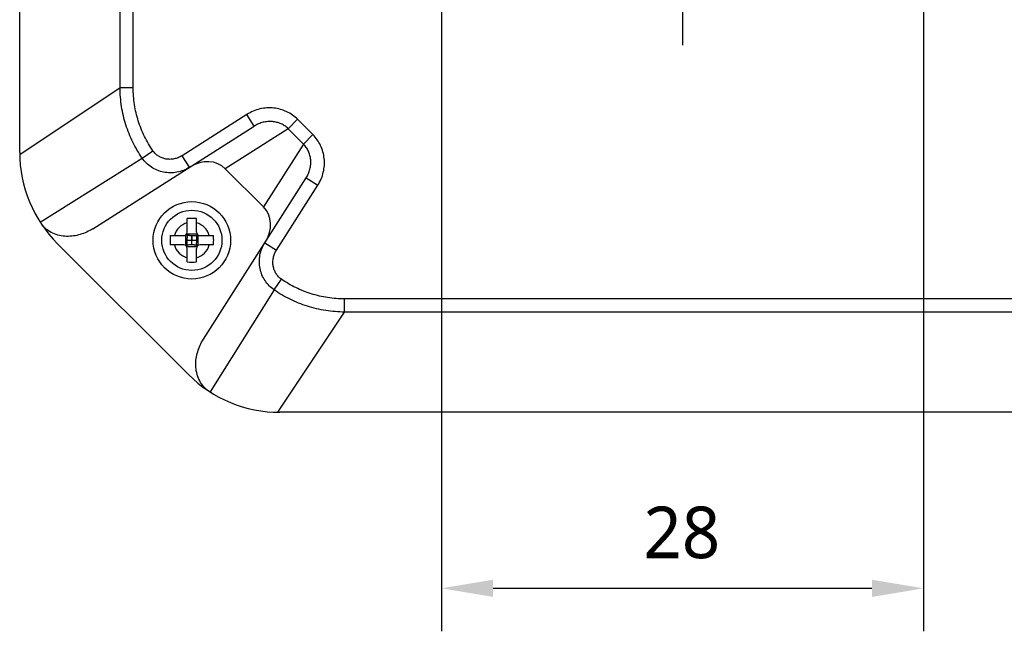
# Model space of a CAD drawing. Header units: millimetres. Extents: x 0 to 594, y 0 to 420.
# Tile 4 of 6: x 378 to 435, y 235 to 270. Entities that reach past the tile are written whole.
import ezdxf

# ---------------------------------------------------------------- set-up
doc = ezdxf.new("R2010")
doc.units = ezdxf.units.MM
doc.header["$LTSCALE"] = 32.67
doc.header["$PDMODE"] = 3
doc.header["$PDSIZE"] = 8
doc.linetypes.add('CENTER', pattern=[0.6, 0.375, -0.075, 0.075, -0.075])
doc.layers.get('0').update_dxf_attribs({"linetype": 'CONTINUOUS'})
doc.layers.get('Defpoints').update_dxf_attribs({"linetype": 'CONTINUOUS'})
for name, color, linetype in [('00_COMPONENTS', 7, 'CONTINUOUS'), ('03_ALL_AXES', 7, 'CONTINUOUS'), ('51__DRAFT_DIMS', 7, 'CONTINUOUS')]:
    doc.layers.add(name, color=color, linetype=linetype)
doc.styles.get("Standard").update_dxf_attribs({"font": 'Roboto-Regular.ttf'})
doc.dimstyles.new('DIMSTYLE_4', dxfattribs={"dimtxt": 3, "dimasz": 3, "dimexe": 2.5, "dimexo": 0.5, "dimgap": 0.75, "dimtad": 1, "dimdsep": 46, "dimtxsty": 'STANDARD', "dimblk": '_FILLED', "dimblk1": '_FILLED', "dimblk2": '_FILLED', "dimcen": 0.09, "dimclrt": 3, "dimazin": 2, "dimtp": 0.2, "dimtm": 0.2, "dimtfac": 1, "dimtofl": 0, "dimtmove": 0, "dimatfit": 3, "dimldrblk": '_FILLED', "dimfxl": 1, "dimtolj": 1, "dimarcsym": 0})

# ---------------------------------------------------------------- blocks, each defined once
blk = doc.blocks.new('_FILLED')
at = {"color": 0, "linetype": 'ByBlock'}
blk.add_solid([(0, 0), (-1, 0.167), (-1, -0.167)], dxfattribs=at)
blk = doc.blocks.new('*D12')
at = {"layer": '51__DRAFT_DIMS', "color": 0, "lineweight": -2}
for p, q in [((402.317, 271.487), (402.317, 234.757)), ((430.317, 271.487), (430.317, 234.757)), ((405.317, 237.257), (427.317, 237.257))]:
    blk.add_line(p, q, dxfattribs=at)
at = {"layer": 'Defpoints', "color": 0}
for p in [(402.317, 271.987), (430.317, 271.987), (430.317, 237.257)]:
    blk.add_point(p, dxfattribs=at)
at = {"layer": '51__DRAFT_DIMS', "color": 0, "linetype": 'ByBlock', "lineweight": -2, "xscale": 3, "yscale": 3, "zscale": 3, "rotation": 180}
blk.add_blockref('_FILLED', (402.317, 237.257), dxfattribs=at)
at = {"layer": '51__DRAFT_DIMS', "color": 0, "linetype": 'ByBlock', "lineweight": -2, "xscale": 3, "yscale": 3, "zscale": 3}
blk.add_blockref('_FILLED', (430.317, 237.257), dxfattribs=at)
at = {"layer": '51__DRAFT_DIMS', "color": 0, "insert": (416.273, 242.007), "char_height": 3, "attachment_point": 2, "line_spacing_factor": 0.9}
blk.add_mtext('\\A1;28', dxfattribs=at)

msp = doc.modelspace()

# ---------------------------------------------------------------- linework, layer by layer
at = {"layer": '00_COMPONENTS', "color": 0}
for p, q in [((377.817, 262.594), (377.817, 309.381)), ((383.646, 266.362), (383.646, 274.987)), ((384.413, 266.362), (384.413, 274.987)), ((377.818, 262.477), (383.646, 266.362)), ((383.646, 266.362), (384.413, 266.362)), ((391.016, 264.802), (387.247, 262.404)), ((391.445, 264.127), (391.016, 264.802)), ((393.413, 263.974), (393.959, 264.52)), ((394.85, 263.629), (393.959, 264.52)), ((382.062, 258.156), (391.445, 264.127)), ((393.413, 263.974), (389.759, 261.649)), ((394.304, 263.083), (393.413, 263.974)), ((394.304, 263.083), (391.979, 259.429)), ((394.304, 263.083), (394.85, 263.629)), ((384.935, 262.263), (385.553, 262.692)), ((379.001, 258.55), (384.935, 262.263)), ((387.677, 261.729), (387.247, 262.404)), ((391.979, 259.429), (389.759, 261.649)), ((388.486, 251.732), (394.457, 261.115)), ((394.457, 261.115), (395.132, 260.686)), ((392.734, 256.917), (395.132, 260.686)), ((387.547, 257.957), (387.547, 258.746)), ((388.087, 257.957), (388.087, 258.746)), ((386.559, 257.757), (387.347, 257.757)), ((387.445, 257.783), (387.445, 257.192)), ((387.489, 257.816), (387.536, 257.769)), ((387.522, 257.86), (388.113, 257.86)), ((387.547, 257.346), (387.547, 257.629)), ((387.57, 257.487), (387.547, 257.51)), ((387.547, 257.487), (388.087, 257.487)), ((387.547, 257.465), (387.57, 257.487)), ((387.676, 257.757), (387.959, 257.757)), ((387.817, 257.735), (387.795, 257.757)), ((387.817, 257.217), (387.817, 257.757)), ((387.84, 257.757), (387.817, 257.735)), ((388.087, 257.51), (388.065, 257.487)), ((388.065, 257.487), (388.087, 257.465)), ((388.087, 257.629), (388.087, 257.346)), ((388.146, 257.816), (388.099, 257.769)), ((388.19, 257.192), (388.19, 257.783)), ((388.287, 257.757), (389.076, 257.757)), ((392.059, 257.347), (392.734, 256.917)), ((387.621, 249.684), (380.014, 257.291)), ((387.347, 257.217), (386.559, 257.217)), ((387.489, 257.159), (387.536, 257.205)), ((388.113, 257.115), (387.522, 257.115)), ((387.547, 256.229), (387.547, 257.017)), ((387.959, 257.217), (387.676, 257.217)), ((387.795, 257.217), (387.817, 257.24)), ((387.817, 257.24), (387.84, 257.217)), ((388.087, 256.229), (388.087, 257.017)), ((388.146, 257.159), (388.099, 257.205)), ((389.076, 257.217), (388.287, 257.217)), ((392.593, 254.605), (393.022, 255.223)), ((392.593, 254.605), (388.881, 248.671)), ((435.943, 254.083), (396.692, 254.083)), ((396.692, 253.316), (396.692, 254.083)), ((392.807, 247.488), (396.692, 253.316)), ((435.943, 253.316), (396.692, 253.316)), ((439.711, 247.487), (392.924, 247.487))]:
    msp.add_line(p, q, dxfattribs=at)
for points in [[(387.57, 257.487), (387.611, 257.487), (387.652, 257.487)], [(387.652, 257.487), (387.735, 257.488), (387.776, 257.488), (387.858, 257.487)], [(387.817, 257.735), (387.817, 257.694), (387.817, 257.652)], [(387.817, 257.652), (387.818, 257.57), (387.818, 257.528)], [(387.818, 257.322), (387.817, 257.405), (387.817, 257.446), (387.818, 257.528)], [(387.858, 257.487), (387.9, 257.487), (387.982, 257.488)], [(387.982, 257.488), (388.024, 257.488), (388.065, 257.487)], [(387.817, 257.24), (387.818, 257.281), (387.818, 257.322)]]:
    msp.add_lwpolyline(points, dxfattribs=at)
for radius in [2.25, 1.75]:
    msp.add_circle((387.817, 257.487), radius, dxfattribs=at)
for centre, radius, start, end in [((385.317, 262.594), 7.5, 180, 225), ((387.817, 257.487), 1.05, 104.9006, 165.0994), ((387.817, 253.91), 4.844, 86.8044, 93.1956), ((387.817, 257.487), 1.05, 14.9006, 75.0994), ((387.347, 257.957), 0.2, 270, 360), ((388.287, 257.957), 0.2, 180, 270), ((391.392, 257.492), 4.841, 176.8527, 180.0502), ((391.392, 257.483), 4.841, 179.9498, 183.1473), ((384.243, 257.492), 4.841, 359.9498, 3.1473), ((384.243, 257.483), 4.841, 356.8527, 0.0502), ((387.817, 257.487), 1.05, 194.9006, 255.0994), ((387.347, 257.017), 0.2, 0, 90), ((387.817, 257.487), 1.05, 284.9006, 345.0994), ((388.287, 257.017), 0.2, 90, 180), ((387.817, 261.065), 4.844, 266.8044, 273.1956), ((392.924, 254.987), 7.5, 225, 270)]:
    msp.add_arc(centre, radius, start, end, dxfattribs=at)
for centre, major_axis, start_param, end_param in [((388.5, 260.475), (1.383, 1.032), 0.125644, 1.485337), ((390.805, 258.17), (1.032, 1.383), -1.485337, -0.125644)]:
    msp.add_ellipse(centre, major_axis=major_axis, ratio=0.86873, start_param=start_param, end_param=end_param, dxfattribs=at)
for points, knots in [([(384.935, 262.263), (384.73, 262.558), (384.362, 263.181), (383.958, 264.192), (383.707, 265.26), (383.648, 265.994), (383.646, 266.362)], [0, 0, 0, 0, 0.247414, 0.49585, 0.746407, 1, 1, 1, 1]), ([(385.553, 262.692), (385.369, 262.956), (385.041, 263.514), (384.682, 264.418), (384.462, 265.375), (384.413, 266.032), (384.413, 266.362)], [0, 0, 0, 0, 0.247109, 0.495361, 0.745982, 1, 1, 1, 1]), ([(393.959, 264.52), (393.869, 264.61), (393.672, 264.777), (393.336, 264.973), (392.967, 265.11), (392.575, 265.185), (392.171, 265.193), (391.767, 265.132), (391.376, 265.004), (391.132, 264.876), (391.016, 264.802)], [0, 0, 0, 0, 0.120057, 0.241293, 0.364031, 0.488452, 0.614558, 0.742152, 0.870865, 1, 1, 1, 1]), ([(393.413, 263.974), (393.354, 264.032), (393.223, 264.14), (393, 264.265), (392.754, 264.352), (392.493, 264.397), (392.223, 264.397), (391.952, 264.353), (391.688, 264.264), (391.524, 264.177), (391.445, 264.127)], [0, 0, 0, 0, 0.117858, 0.237412, 0.359136, 0.483296, 0.609887, 0.738626, 0.868972, 1, 1, 1, 1]), ([(394.457, 261.115), (394.507, 261.194), (394.594, 261.359), (394.683, 261.622), (394.727, 261.893), (394.727, 262.163), (394.682, 262.425), (394.595, 262.67), (394.47, 262.893), (394.362, 263.024), (394.304, 263.083)], [0, 0, 0, 0, 0.13118, 0.261524, 0.39027, 0.516869, 0.641036, 0.762771, 0.882354, 1, 1, 1, 1]), ([(395.132, 260.686), (395.206, 260.802), (395.334, 261.046), (395.462, 261.438), (395.523, 261.842), (395.515, 262.246), (395.44, 262.638), (395.302, 263.006), (395.106, 263.342), (394.94, 263.539), (394.85, 263.629)], [0, 0, 0, 0, 0.129285, 0.257996, 0.385598, 0.511712, 0.636143, 0.758892, 0.880159, 1, 1, 1, 1]), ([(387.247, 262.404), (387.178, 262.359), (387.031, 262.284), (386.795, 262.213), (386.552, 262.186), (386.313, 262.205), (386.085, 262.269), (385.877, 262.373), (385.695, 262.514), (385.596, 262.63), (385.553, 262.692)], [0, 0, 0, 0, 0.130367, 0.259923, 0.387982, 0.514086, 0.638066, 0.760064, 0.880498, 1, 1, 1, 1]), ([(387.677, 261.729), (387.566, 261.658), (387.331, 261.539), (386.953, 261.43), (386.563, 261.396), (386.176, 261.436), (385.806, 261.548), (385.467, 261.727), (385.17, 261.965), (385.006, 262.159), (384.935, 262.263)], [0, 0, 0, 0, 0.127543, 0.2547, 0.381146, 0.506666, 0.63118, 0.754759, 0.877601, 1, 1, 1, 1]), ([(382.062, 258.156), (381.839, 258.014), (381.347, 257.786), (380.671, 257.688), (380.127, 257.753), (379.73, 257.884), (379.43, 258.068), (379.221, 258.256), (379.129, 258.363), (379.087, 258.419)], [0, 0, 0, 0, 0.243432, 0.490204, 0.615883, 0.74295, 0.871141, 0.935577, 1, 1, 1, 1]), ([(387.536, 257.769), (387.537, 257.757), (387.544, 257.711), (387.547, 257.664), (387.547, 257.629)], [0, 0, 0, 0, 0.256621, 1, 1, 1, 1]), ([(387.676, 257.757), (387.664, 257.757), (387.617, 257.759), (387.571, 257.764), (387.536, 257.769)], [0, 0, 0, 0, 0.242917, 1, 1, 1, 1]), ([(387.536, 257.205), (387.537, 257.217), (387.544, 257.264), (387.547, 257.311), (387.547, 257.346)], [0, 0, 0, 0, 0.256621, 1, 1, 1, 1]), ([(387.959, 257.757), (387.971, 257.757), (388.018, 257.759), (388.064, 257.764), (388.099, 257.769)], [0, 0, 0, 0, 0.242917, 1, 1, 1, 1]), ([(388.099, 257.769), (388.098, 257.757), (388.091, 257.711), (388.087, 257.664), (388.087, 257.629)], [0, 0, 0, 0, 0.256621, 1, 1, 1, 1]), ([(388.099, 257.205), (388.098, 257.217), (388.091, 257.264), (388.087, 257.311), (388.087, 257.346)], [0, 0, 0, 0, 0.256621, 1, 1, 1, 1]), ([(392.593, 254.605), (392.489, 254.676), (392.295, 254.84), (392.057, 255.137), (391.878, 255.476), (391.766, 255.846), (391.726, 256.233), (391.76, 256.623), (391.869, 257.001), (391.988, 257.236), (392.059, 257.347)], [0, 0, 0, 0, 0.122409, 0.245255, 0.368837, 0.493356, 0.618879, 0.745329, 0.87249, 1, 1, 1, 1]), ([(387.676, 257.217), (387.664, 257.217), (387.617, 257.216), (387.571, 257.211), (387.536, 257.205)], [0, 0, 0, 0, 0.242917, 1, 1, 1, 1]), ([(387.959, 257.217), (387.971, 257.217), (388.018, 257.216), (388.064, 257.211), (388.099, 257.205)], [0, 0, 0, 0, 0.242917, 1, 1, 1, 1]), ([(393.022, 255.223), (392.96, 255.266), (392.844, 255.365), (392.703, 255.547), (392.599, 255.755), (392.535, 255.983), (392.516, 256.222), (392.543, 256.465), (392.614, 256.701), (392.689, 256.848), (392.734, 256.917)], [0, 0, 0, 0, 0.119512, 0.239949, 0.361951, 0.485935, 0.612044, 0.740107, 0.869667, 1, 1, 1, 1]), ([(396.692, 254.083), (396.362, 254.083), (395.705, 254.132), (394.748, 254.352), (393.844, 254.711), (393.286, 255.039), (393.022, 255.223)], [0, 0, 0, 0, 0.254029, 0.504648, 0.752899, 1, 1, 1, 1]), ([(396.692, 253.316), (396.324, 253.318), (395.59, 253.377), (394.522, 253.628), (393.511, 254.032), (392.888, 254.4), (392.593, 254.605)], [0, 0, 0, 0, 0.253605, 0.504159, 0.752594, 1, 1, 1, 1]), ([(388.749, 248.757), (388.693, 248.799), (388.586, 248.891), (388.398, 249.1), (388.215, 249.4), (388.083, 249.797), (388.018, 250.341), (388.116, 251.017), (388.344, 251.509), (388.486, 251.732)], [0, 0, 0, 0, 0.064423, 0.128859, 0.25705, 0.384117, 0.509796, 0.756568, 1, 1, 1, 1])]:
    msp.add_open_spline(points, degree=3, knots=knots, dxfattribs=at)
at = {"layer": '03_ALL_AXES', "color": 0, "linetype": 'CENTER'}
msp.add_line((416.317, 285.987), (416.317, 268.237), dxfattribs=at)

# ---------------------------------------------------------------- dimensions: what is measured, and where the dimension line sits
at = {"layer": '51__DRAFT_DIMS', "color": 0}
dim = msp.add_linear_dim(base=(430.317, 237.257), p1=(402.317, 271.987), p2=(430.317, 271.987), dimstyle='DIMSTYLE_4', override={"dimclrt": 0}, dxfattribs=at)
dim.commit()
dim.dimension.update_dxf_attribs({"geometry": '*D12', "text_midpoint": (416.273, 237.257), "dimtype": 160})

doc.saveas('drawing.dxf')
